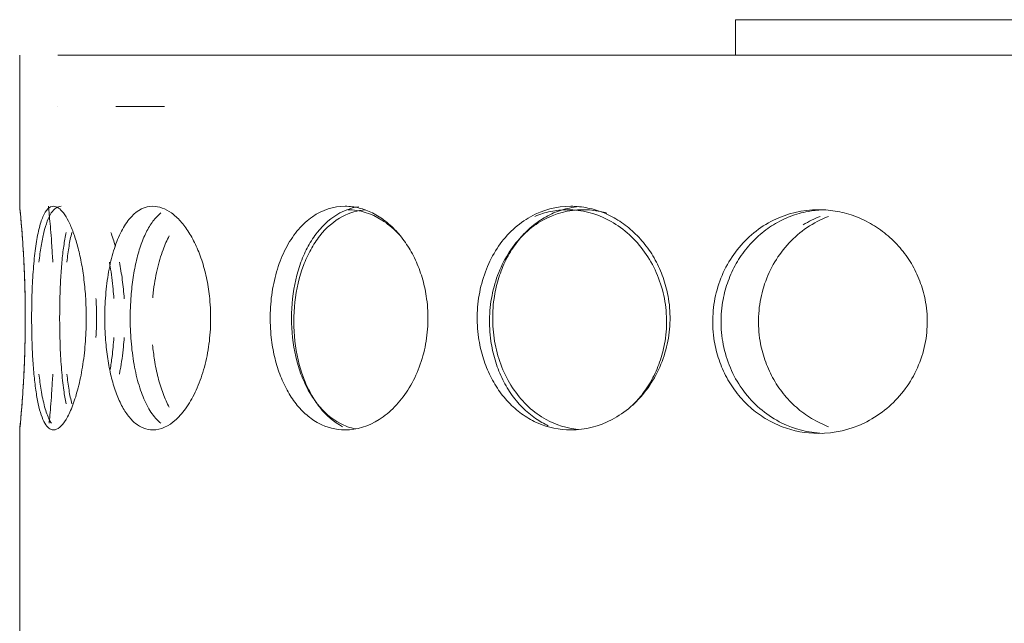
# Model space of a CAD drawing. Header units: inches. Extents: x -634 to 498, y -36 to 183.
# Tile 10 of 16: x -219.94 to -216.47, y 163.62 to 165.75. Entities that reach past the tile are written whole.
import ezdxf

# ---------------------------------------------------------------- set-up
doc = ezdxf.new("R2010")
doc.units = ezdxf.units.IN
doc.header["$MEASUREMENT"] = 0
doc.layers.add('M-EQPM', color=90, linetype='Continuous', lineweight=9)

# ---------------------------------------------------------------- blocks, each defined once
blk = doc.blocks.new('Roof Vent - Roof Vent-4092266-Left')
at = {"layer": 'M-EQPM'}
for p, q in [((-217.4191, 165.747), (-214.4054, 165.747)), ((-217.4191, 165.622), (-217.4191, 165.747)), ((-219.937, 165.622), (-219.937, 165.0907)), ((-216, 165.622), (-219.8029, 165.622)), ((-219.7797, 165.622), (-219.7281, 165.622)), ((-219.6036, 165.622), (-219.4095, 165.622)), ((-219.8032, 165.4418), (-219.8032, 165.4418)), ((-219.4278, 165.4418), (-219.5986, 165.4418)), ((-219.5986, 165.4418), (-219.4278, 165.4418)), ((-219.937, 164.3033), (-219.937, 163.5712))]:
    blk.add_line(p, q, dxfattribs=at)
for points, knots in [([(-219.9179, 164.6285), (-219.9174, 164.6567), (-219.9171, 164.7), (-219.9176, 164.7572), (-219.9188, 164.8124), (-219.9213, 164.8809), (-219.9254, 164.9518), (-219.9298, 165.0115), (-219.935, 165.0719), (-219.937, 165.0901), (-219.937, 165.0907)], [0.4444444, 0.4444444, 0.4444444, 0.4444444, 0.5138889, 0.5486111, 0.5833333, 0.6527778, 0.7222222, 0.7916667, 0.8611111, 1, 1, 1, 1]), ([(-219.937, 165.0907), (-219.937, 165.0904), (-219.9366, 165.0862), (-219.9349, 165.069), (-219.9322, 165.0394), (-219.9289, 165.0001), (-219.9254, 164.9512), (-219.9221, 164.895), (-219.9195, 164.8322), (-219.9175, 164.7602), (-219.9171, 164.6939), (-219.9177, 164.6366), (-219.9188, 164.5814), (-219.9213, 164.5131), (-219.9254, 164.442), (-219.9298, 164.3823), (-219.935, 164.322), (-219.937, 164.3039), (-219.937, 164.3033)], [0, 0, 0, 0, 0.055556, 0.111111, 0.166667, 0.222222, 0.277778, 0.333333, 0.388889, 0.444444, 0.513889, 0.548611, 0.583333, 0.652778, 0.722222, 0.791667, 0.861111, 1, 1, 1, 1]), ([(-219.818, 164.3033), (-219.8297, 164.3038), (-219.8447, 164.3152), (-219.8616, 164.3545), (-219.8722, 164.3937), (-219.8807, 164.4427), (-219.8872, 164.4989), (-219.8917, 164.5616), (-219.8947, 164.6337), (-219.8952, 164.7), (-219.8944, 164.7572), (-219.8927, 164.8125), (-219.8887, 164.8809), (-219.8809, 164.9519), (-219.8701, 165.0115), (-219.8508, 165.0719), (-219.8326, 165.0901), (-219.818, 165.0907)], [0, 0, 0, 0, 0.111111, 0.166667, 0.222222, 0.277778, 0.333333, 0.388889, 0.444444, 0.513889, 0.548611, 0.583333, 0.652778, 0.722222, 0.791667, 0.861111, 1, 1, 1, 1]), ([(-219.8206, 164.8939), (-219.8217, 164.9138), (-219.8239, 164.9514), (-219.8287, 165.0164), (-219.8343, 165.0745), (-219.8357, 165.0907), (-219.8359, 165.0907)], [0.6666667, 0.6666667, 0.6666667, 0.6666667, 0.7222222, 0.7777778, 0.8888889, 1, 1, 1, 1]), ([(-219.8359, 165.0907), (-219.8357, 165.0907), (-219.8343, 165.0745), (-219.8287, 165.0164), (-219.8239, 164.9514), (-219.8217, 164.9138), (-219.8206, 164.8939)], [0, 0, 0, 0, 0.1111111, 0.2222222, 0.2777778, 0.3333333, 0.3333333, 0.3333333, 0.3333333]), ([(-219.818, 165.0907), (-219.8122, 165.0904), (-219.8005, 165.0862), (-219.783, 165.069), (-219.7651, 165.0394), (-219.7481, 165.0001), (-219.7329, 164.9511), (-219.72, 164.8949), (-219.7104, 164.8322), (-219.7037, 164.7601), (-219.7024, 164.6939), (-219.7042, 164.6366), (-219.7082, 164.5815), (-219.7171, 164.5131), (-219.7327, 164.442), (-219.752, 164.3823), (-219.7815, 164.322), (-219.8035, 164.3039), (-219.818, 164.3033)], [0, 0, 0, 0, 0.055556, 0.111111, 0.166667, 0.222222, 0.277778, 0.333333, 0.388889, 0.444444, 0.513889, 0.548611, 0.583333, 0.652778, 0.722222, 0.791667, 0.861111, 1, 1, 1, 1]), ([(-219.4687, 164.3033), (-219.4912, 164.3038), (-219.5216, 164.3152), (-219.5581, 164.3545), (-219.582, 164.3936), (-219.6019, 164.4426), (-219.6179, 164.4988), (-219.6292, 164.5616), (-219.6369, 164.6336), (-219.6384, 164.7), (-219.6363, 164.7573), (-219.6318, 164.8125), (-219.6215, 164.881), (-219.6023, 164.9519), (-219.5769, 165.0115), (-219.5341, 165.0719), (-219.4968, 165.0901), (-219.4687, 165.0907)], [0, 0, 0, 0, 0.111111, 0.166667, 0.222222, 0.277778, 0.333333, 0.388889, 0.444444, 0.513889, 0.548611, 0.583333, 0.652778, 0.722222, 0.791667, 0.861111, 1, 1, 1, 1]), ([(-219.4687, 165.0907), (-219.4574, 165.0904), (-219.4351, 165.0862), (-219.4029, 165.069), (-219.3708, 165.0394), (-219.3412, 165.0001), (-219.3152, 164.9511), (-219.2935, 164.8949), (-219.2776, 164.8322), (-219.2666, 164.7601), (-219.2644, 164.6939), (-219.2674, 164.6366), (-219.274, 164.5815), (-219.2886, 164.5131), (-219.3149, 164.442), (-219.3479, 164.3823), (-219.3998, 164.322), (-219.4405, 164.3039), (-219.4687, 164.3033)], [0, 0, 0, 0, 0.055556, 0.111111, 0.166667, 0.222222, 0.277778, 0.333333, 0.388889, 0.444444, 0.513889, 0.548611, 0.583333, 0.652778, 0.722222, 0.791667, 0.861111, 1, 1, 1, 1]), ([(-218.7924, 164.3033), (-218.826, 164.3038), (-218.8721, 164.3152), (-218.9284, 164.3545), (-218.966, 164.3937), (-218.9977, 164.4427), (-219.0235, 164.4989), (-219.0419, 164.5616), (-219.0545, 164.6337), (-219.057, 164.7), (-219.0536, 164.7572), (-219.0461, 164.8124), (-219.0293, 164.8809), (-218.9983, 164.9519), (-218.958, 165.0115), (-218.8911, 165.0719), (-218.8344, 165.0901), (-218.7924, 165.0907)], [0, 0, 0, 0, 0.111111, 0.166667, 0.222222, 0.277778, 0.333333, 0.388889, 0.444444, 0.513889, 0.548611, 0.583333, 0.652778, 0.722222, 0.791667, 0.861111, 1, 1, 1, 1]), ([(-218.7553, 164.307), (-218.7744, 164.3108), (-218.824, 164.3286), (-218.8806, 164.3775), (-218.9232, 164.4425), (-218.9573, 164.5178), (-218.9826, 164.6271), (-218.9826, 164.7667), (-218.9573, 164.8761), (-218.9232, 164.9513), (-218.8807, 165.0163), (-218.821, 165.068), (-218.7674, 165.0855), (-218.7444, 165.0888)], [0.0438617, 0.0438617, 0.0438617, 0.0438617, 0.1111111, 0.2222222, 0.2777778, 0.3333333, 0.4444444, 0.5555556, 0.6666667, 0.7222222, 0.7777778, 0.8888889, 0.9687737, 0.9687737, 0.9687737, 0.9687737]), ([(-218.7924, 165.0907), (-218.7756, 165.0904), (-218.7427, 165.0862), (-218.6957, 165.069), (-218.6495, 165.0394), (-218.6073, 165.0001), (-218.5707, 164.9512), (-218.5403, 164.895), (-218.5181, 164.8322), (-218.5028, 164.7601), (-218.4997, 164.6939), (-218.5039, 164.6366), (-218.513, 164.5814), (-218.5333, 164.5131), (-218.5701, 164.442), (-218.6167, 164.3823), (-218.691, 164.322), (-218.7505, 164.3039), (-218.7924, 164.3033)], [0, 0, 0, 0, 0.055556, 0.111111, 0.166667, 0.222222, 0.277778, 0.333333, 0.388889, 0.444444, 0.513889, 0.548611, 0.583333, 0.652778, 0.722222, 0.791667, 0.861111, 1, 1, 1, 1]), ([(-217.9986, 164.3033), (-218.0396, 164.3038), (-218.0964, 164.3152), (-218.1666, 164.3545), (-218.2136, 164.3937), (-218.2537, 164.4427), (-218.2864, 164.4989), (-218.3099, 164.5616), (-218.326, 164.6337), (-218.3292, 164.7), (-218.3248, 164.7572), (-218.3152, 164.8124), (-218.2938, 164.8809), (-218.2545, 164.9519), (-218.2036, 165.0115), (-218.1199, 165.0719), (-218.0498, 165.0901), (-217.9986, 165.0907)], [0, 0, 0, 0, 0.111111, 0.166667, 0.222222, 0.277778, 0.333333, 0.388889, 0.444444, 0.513889, 0.548611, 0.583333, 0.652778, 0.722222, 0.791667, 0.861111, 1, 1, 1, 1]), ([(-217.9707, 165.0893), (-217.9818, 165.0882), (-218.0123, 165.0836), (-218.0593, 165.069), (-218.1121, 165.0394), (-218.1593, 165.0001), (-218.1993, 164.9512), (-218.232, 164.895), (-218.2555, 164.8323), (-218.2716, 164.7602), (-218.2748, 164.6939), (-218.2704, 164.6366), (-218.2608, 164.5814), (-218.2394, 164.513), (-218.2, 164.442), (-218.149, 164.3823), (-218.0732, 164.3277), (-218.0127, 164.3089), (-217.9724, 164.3049)], [0.0246089, 0.0246089, 0.0246089, 0.0246089, 0.0555556, 0.1111111, 0.1666667, 0.2222222, 0.2777778, 0.3333333, 0.3888889, 0.4444444, 0.5138889, 0.5486111, 0.5833333, 0.6527778, 0.7222222, 0.7916667, 0.8611111, 0.9737908, 0.9737908, 0.9737908, 0.9737908]), ([(-217.9986, 165.0907), (-217.9781, 165.0904), (-217.9379, 165.0862), (-217.8811, 165.069), (-217.8256, 165.0394), (-217.7752, 165.0001), (-217.7317, 164.9511), (-217.6958, 164.895), (-217.6696, 164.8322), (-217.6516, 164.7601), (-217.648, 164.6939), (-217.653, 164.6366), (-217.6637, 164.5815), (-217.6876, 164.5131), (-217.7311, 164.442), (-217.7864, 164.3823), (-217.8753, 164.322), (-217.9473, 164.3039), (-217.9986, 164.3033)], [0, 0, 0, 0, 0.055556, 0.111111, 0.166667, 0.222222, 0.277778, 0.333333, 0.388889, 0.444444, 0.513889, 0.548611, 0.583333, 0.652778, 0.722222, 0.791667, 0.861111, 1, 1, 1, 1]), ([(-219.4411, 165.0669), (-219.4505, 165.0591), (-219.4688, 165.0394), (-219.4927, 165.0002), (-219.5126, 164.9513), (-219.5285, 164.8951), (-219.5398, 164.8323), (-219.5474, 164.7602), (-219.5489, 164.6939), (-219.5469, 164.6366), (-219.5423, 164.5814), (-219.5321, 164.5129), (-219.5129, 164.4419), (-219.4876, 164.3823), (-219.4619, 164.3461), (-219.4458, 164.3309), (-219.4411, 164.3271)], [0.1111111, 0.1111111, 0.1111111, 0.1111111, 0.1666667, 0.2222222, 0.2777778, 0.3333333, 0.3888889, 0.4444444, 0.5138889, 0.5486111, 0.5833333, 0.6527778, 0.7222222, 0.7916667, 0.8611111, 0.8888889, 0.8888889, 0.8888889, 0.8888889]), ([(-218.7203, 165.078), (-218.7484, 165.0762), (-218.8077, 165.0593), (-218.8718, 165.004), (-218.9145, 164.939), (-218.9487, 164.8638), (-218.9741, 164.7544), (-218.9741, 164.6149), (-218.9487, 164.5056), (-218.9145, 164.4303), (-218.8717, 164.3652), (-218.8312, 164.3304), (-218.8018, 164.3147)], [0.0142029, 0.0142029, 0.0142029, 0.0142029, 0.1111111, 0.2222222, 0.2777778, 0.3333333, 0.4444444, 0.5555556, 0.6666667, 0.7222222, 0.7777778, 0.8888889, 0.8888889, 0.8888889, 0.8888889]), ([(-218.6021, 164.9907), (-218.6041, 164.9928), (-218.6229, 165.0126), (-218.6811, 165.0597), (-218.7408, 165.0778), (-218.7829, 165.0784)], [0.7836925, 0.7836925, 0.7836925, 0.7836925, 0.7916667, 0.8611111, 1, 1, 1, 1]), ([(-218.0779, 164.3182), (-218.0932, 164.3254), (-218.1256, 164.344), (-218.1704, 164.3814), (-218.2104, 164.4304), (-218.2431, 164.4866), (-218.2665, 164.5493), (-218.2826, 164.6214), (-218.2858, 164.6877), (-218.2814, 164.745), (-218.2719, 164.8002), (-218.2505, 164.8686), (-218.2112, 164.9396), (-218.1604, 164.9992), (-218.0767, 165.0596), (-218.0067, 165.0778), (-217.9555, 165.0784)], [0.1189369, 0.1189369, 0.1189369, 0.1189369, 0.1666667, 0.2222222, 0.2777778, 0.3333333, 0.3888889, 0.4444444, 0.5138889, 0.5486111, 0.5833333, 0.6527778, 0.7222222, 0.7916667, 0.8611111, 1, 1, 1, 1]), ([(-217.7808, 164.3905), (-217.7681, 164.4032), (-217.7419, 164.4336), (-217.708, 164.4867), (-217.6819, 164.5494), (-217.6639, 164.6214), (-217.6603, 164.6877), (-217.6652, 164.7449), (-217.6759, 164.8001), (-217.6998, 164.8686), (-217.7431, 164.9395), (-217.7983, 164.9992), (-217.8872, 165.0597), (-217.959, 165.0778), (-218.0102, 165.0784)], [0.2314866, 0.2314866, 0.2314866, 0.2314866, 0.2777778, 0.3333333, 0.3888889, 0.4444444, 0.5138889, 0.5486111, 0.5833333, 0.6527778, 0.7222222, 0.7916667, 0.8611111, 1, 1, 1, 1]), ([(-217.9555, 165.0784), (-217.935, 165.0782), (-217.9069, 165.0752), (-217.8799, 165.0687), (-217.8723, 165.0665)], [0, 0, 0, 0, 0.05555556, 0.07772116, 0.07772116, 0.07772116, 0.07772116]), ([(-217.1272, 164.291), (-217.1729, 164.2915), (-217.2364, 164.3029), (-217.3155, 164.3422), (-217.3689, 164.3814), (-217.4145, 164.4303), (-217.4518, 164.4866), (-217.4788, 164.5493), (-217.4973, 164.6213), (-217.501, 164.6877), (-217.4959, 164.745), (-217.4849, 164.8002), (-217.4603, 164.8687), (-217.4153, 164.9396), (-217.3574, 164.9992), (-217.2628, 165.0596), (-217.1843, 165.0778), (-217.1272, 165.0784)], [0, 0, 0, 0, 0.111111, 0.166667, 0.222222, 0.277778, 0.333333, 0.388889, 0.444444, 0.513889, 0.548611, 0.583333, 0.652778, 0.722222, 0.791667, 0.861111, 1, 1, 1, 1]), ([(-217.1134, 165.0779), (-217.1308, 165.0771), (-217.1698, 165.0726), (-217.2269, 165.0567), (-217.2864, 165.0271), (-217.3398, 164.9879), (-217.3854, 164.9389), (-217.4227, 164.8828), (-217.4496, 164.82), (-217.4681, 164.7479), (-217.4718, 164.6816), (-217.4668, 164.6243), (-217.4557, 164.5691), (-217.4312, 164.5007), (-217.3861, 164.4297), (-217.3281, 164.37), (-217.2378, 164.3125), (-217.1645, 164.2939), (-217.1133, 164.2914)], [0.0126221, 0.0126221, 0.0126221, 0.0126221, 0.0555556, 0.1111111, 0.1666667, 0.2222222, 0.2777778, 0.3333333, 0.3888889, 0.4444444, 0.5138889, 0.5486111, 0.5833333, 0.6527778, 0.7222222, 0.7916667, 0.8611111, 0.9873757, 0.9873757, 0.9873757, 0.9873757]), ([(-217.0922, 164.3147), (-217.1127, 164.3226), (-217.1527, 164.3422), (-217.2066, 164.3814), (-217.2527, 164.4304), (-217.2905, 164.4867), (-217.3177, 164.5494), (-217.3363, 164.6214), (-217.34, 164.6877), (-217.3349, 164.7449), (-217.3238, 164.8001), (-217.299, 164.8686), (-217.2536, 164.9395), (-217.195, 164.9992), (-217.1376, 165.0355), (-217.1024, 165.0507), (-217.0922, 165.0546)], [0.1111111, 0.1111111, 0.1111111, 0.1111111, 0.1666667, 0.2222222, 0.2777778, 0.3333333, 0.3888889, 0.4444444, 0.5138889, 0.5486111, 0.5833333, 0.6527778, 0.7222222, 0.7916667, 0.8611111, 0.8888889, 0.8888889, 0.8888889, 0.8888889]), ([(-217.1272, 165.0784), (-217.1044, 165.0782), (-217.0599, 165.0739), (-216.9973, 165.0567), (-216.9363, 165.0271), (-216.8812, 164.9878), (-216.8338, 164.9389), (-216.7948, 164.8827), (-216.7665, 164.8199), (-216.7471, 164.7478), (-216.7432, 164.6816), (-216.7485, 164.6244), (-216.7601, 164.5692), (-216.7859, 164.5008), (-216.8331, 164.4298), (-216.8934, 164.37), (-216.9908, 164.3097), (-217.0702, 164.2916), (-217.1272, 164.291)], [0, 0, 0, 0, 0.055556, 0.111111, 0.166667, 0.222222, 0.277778, 0.333333, 0.388889, 0.444444, 0.513889, 0.548611, 0.583333, 0.652778, 0.722222, 0.791667, 0.861111, 1, 1, 1, 1]), ([(-219.7736, 164.9985), (-219.7768, 164.9838), (-219.7824, 164.9512), (-219.7888, 164.895), (-219.7932, 164.8323), (-219.7961, 164.7602), (-219.7967, 164.6939), (-219.7959, 164.6366), (-219.7942, 164.5814), (-219.7903, 164.513), (-219.7831, 164.4467), (-219.7768, 164.4102), (-219.7737, 164.3955)], [0.2222222, 0.2222222, 0.2222222, 0.2222222, 0.2777778, 0.3333333, 0.3888889, 0.4444444, 0.5138889, 0.5486111, 0.5833333, 0.6527778, 0.7222222, 0.7777778, 0.7777778, 0.7777778, 0.7777778]), ([(-219.4693, 164.7681), (-219.4688, 164.7742), (-219.4652, 164.8078), (-219.4552, 164.8686), (-219.4354, 164.9348), (-219.4191, 164.9713), (-219.411, 164.986)], [0.568109, 0.568109, 0.568109, 0.568109, 0.5833333, 0.6527778, 0.7222222, 0.7777778, 0.7777778, 0.7777778, 0.7777778]), ([(-219.6059, 164.7654), (-219.6066, 164.7766), (-219.6096, 164.8152), (-219.6153, 164.8589), (-219.6208, 164.8891), (-219.6217, 164.8941)], [0.55562, 0.55562, 0.55562, 0.55562, 0.5833333, 0.6527778, 0.6666667, 0.6666667, 0.6666667, 0.6666667]), ([(-219.6688, 164.6285), (-219.667, 164.6567), (-219.666, 164.7), (-219.6676, 164.7458), (-219.6686, 164.7626), (-219.6688, 164.7654)], [0.4444444, 0.4444444, 0.4444444, 0.4444444, 0.5138889, 0.5486111, 0.5555556, 0.5555556, 0.5555556, 0.5555556]), ([(-219.937, 164.3033), (-219.937, 164.3038), (-219.9357, 164.3152), (-219.9322, 164.3545), (-219.9289, 164.3937), (-219.9254, 164.4427), (-219.9221, 164.499), (-219.9194, 164.5616), (-219.9183, 164.606), (-219.9179, 164.6285)], [0, 0, 0, 0, 0.1111111, 0.1666667, 0.2222222, 0.2777778, 0.3333333, 0.3888889, 0.4444444, 0.4444444, 0.4444444, 0.4444444]), ([(-219.6188, 164.5162), (-219.6162, 164.5311), (-219.6109, 164.5676), (-219.6073, 164.606), (-219.6059, 164.6286)], [0.3481804, 0.3481804, 0.3481804, 0.3481804, 0.38888889, 0.44444444, 0.44444444, 0.44444444, 0.44444444]), ([(-219.5694, 164.6284), (-219.5702, 164.6173), (-219.5734, 164.5787), (-219.5795, 164.5349), (-219.5855, 164.5047), (-219.5865, 164.4998)], [0.5555877, 0.5555877, 0.5555877, 0.5555877, 0.5833333, 0.6527778, 0.6666667, 0.6666667, 0.6666667, 0.6666667]), ([(-219.4109, 164.383), (-219.4189, 164.3978), (-219.4335, 164.4304), (-219.4512, 164.4867), (-219.4629, 164.5452), (-219.4678, 164.5848), (-219.4695, 164.6027)], [0.2222222, 0.2222222, 0.2222222, 0.2222222, 0.2777778, 0.3333333, 0.3888889, 0.4332914, 0.4332914, 0.4332914, 0.4332914]), ([(-219.8692, 164.4998), (-219.867, 164.48), (-219.8614, 164.438), (-219.8499, 164.3823), (-219.8367, 164.3461), (-219.8282, 164.3309), (-219.8257, 164.3271)], [0.6667391, 0.6667391, 0.6667391, 0.6667391, 0.7222222, 0.7916667, 0.8611111, 0.8888889, 0.8888889, 0.8888889, 0.8888889]), ([(-219.8335, 164.327), (-219.832, 164.3427), (-219.8287, 164.3777), (-219.8239, 164.4426), (-219.8217, 164.4802), (-219.8206, 164.5001)], [0.1111111, 0.1111111, 0.1111111, 0.1111111, 0.2222222, 0.2777778, 0.3333333, 0.3333333, 0.3333333, 0.3333333]), ([(-219.8206, 164.5001), (-219.8217, 164.4802), (-219.8239, 164.4426), (-219.8287, 164.3777), (-219.832, 164.3427), (-219.8335, 164.327)], [0.6666667, 0.6666667, 0.6666667, 0.6666667, 0.7222222, 0.7777778, 0.8888889, 0.8888889, 0.8888889, 0.8888889])]:
    blk.add_open_spline(points, degree=3, knots=knots, dxfattribs=at)
for points in [[(-219.7917, 165.0907), (-219.7981, 165.0904), (-219.8102, 165.0862), (-219.826, 165.069), (-219.8403, 165.0394), (-219.8524, 165.0001), (-219.8621, 164.9511), (-219.8671, 164.9137), (-219.8692, 164.8939)], [(-218.0102, 165.0784), (-218.0306, 165.0781), (-218.0703, 165.0739), (-218.1069, 165.0624), (-218.1248, 165.0546)], [(-217.1215, 165.0546), (-217.1419, 165.0468), (-217.162, 165.037), (-217.181, 165.0255)], [(-219.7709, 164.8941), (-219.7688, 164.9139), (-219.7639, 164.9512), (-219.7575, 164.9836), (-219.7539, 164.9983)], [(-219.6168, 164.9985), (-219.611, 164.9838), (-219.6054, 164.9675), (-219.6003, 164.95)], [(-219.5864, 164.8939), (-219.5824, 164.8741), (-219.5754, 164.8323), (-219.5709, 164.7879), (-219.5694, 164.7653)], [(-219.7538, 164.3953), (-219.7574, 164.41), (-219.7639, 164.4427), (-219.7689, 164.4802), (-219.771, 164.5001)]]:
    blk.add_open_spline(points, degree=3, dxfattribs=at)

msp = doc.modelspace()

# ---------------------------------------------------------------- block references
at = {"layer": 'M-EQPM'}
msp.add_blockref('Roof Vent - Roof Vent-4092266-Left', (0, 0), dxfattribs=at)

doc.saveas('drawing.dxf')
